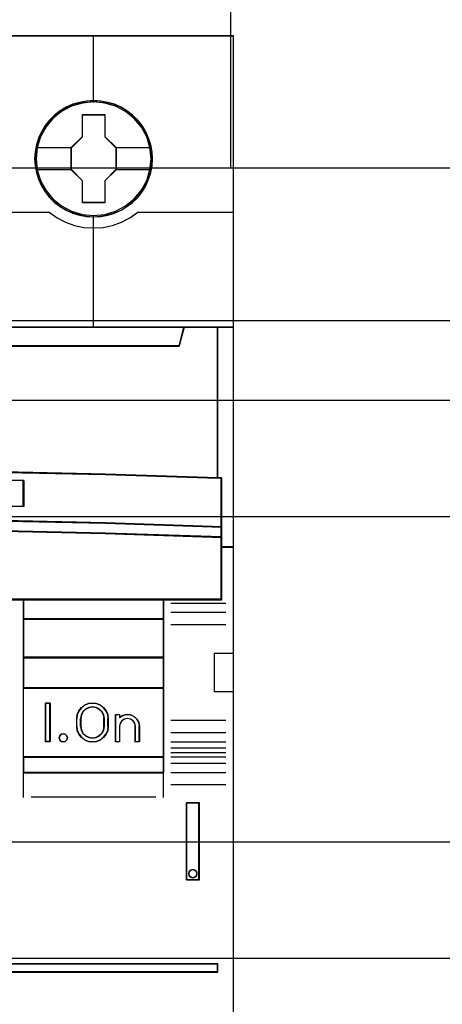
# Model space of a CAD drawing. Extents: x -543332 to -323966, y -9028 to 137422.
# Tile 132 of 250: x -443467 to -443194, y 25634 to 26268. Entities that reach past the tile are written whole.
import ezdxf

# ---------------------------------------------------------------- set-up
doc = ezdxf.new("R2010")
doc.units = 0
doc.header["$MEASUREMENT"] = 0
doc.layers.get('0').update_dxf_attribs({"color": 8})
for name, color, linetype in [('30', 7, 'Continuous'), ('45', 8, 'Continuous'), ('50', 7, 'Continuous')]:
    doc.layers.add(name, color=color, linetype=linetype)

# ---------------------------------------------------------------- blocks, each defined once
blk = doc.blocks.new('*U1118')
at = {"layer": '50', "color": 7}
for points in [[(509.985212, -277.514077), (834.016113, -277.514077)], [(509.985212, -277.514077), (834.016113, -277.514077)], [(689.850092, -277.556447), (689.850092, -257.54713)], [(509.985212, -287.349254), (834.016113, -287.349254), (834.016113, -333.651915), (509.985212, -333.651915), (509.985212, -287.349254)]]:
    blk.add_lwpolyline(points, dxfattribs=at)
blk = doc.blocks.new('*U1119')
at = {"layer": '30', "color": 7}
blk.add_lwpolyline([(499.9802, -292.478694), (844.087401, -292.478694), (844.087401, -328.453624), (499.9802, -328.453624), (499.9802, -292.478694)], close=True, dxfattribs=at)
for points in [[(499.9802, -292.478694), (844.087401, -292.478694), (844.087401, -328.453624), (499.9802, -328.453624), (499.9802, -292.478694)], [(499.9802, -299.972919), (844.087401, -299.972919), (844.087401, -320.959398), (499.9802, -320.959398), (499.9802, -299.972919)]]:
    blk.add_lwpolyline(points, dxfattribs=at)
blk = doc.blocks.new('*U1122')
at = {"layer": '45', "color": 7}
for points in [[(653.994119, -268.997671), (635.970424, -268.997671), (635.970424, -351.066058), (653.994119, -351.066058), (672.006668, -351.066058), (690.030363, -351.066058), (690.030363, -268.997671), (672.006668, -268.997671), (653.994119, -268.997671)], [(684.80517, -276.92619), (684.782788, -276.473), (684.710049, -276.025336), (684.55338, -275.594252), (684.374329, -275.179749), (684.139325, -274.787352), (683.859559, -274.439169), (683.529434, -274.118619), (683.160143, -273.842284), (682.790851, -273.599108), (682.360011, -273.416727), (681.92917, -273.289612), (681.470353, -273.206711), (681.017131, -273.179078), (680.558314, -273.206711), (680.116283, -273.289612), (679.668657, -273.416727), (679.254603, -273.599108), (678.86293, -273.842284), (678.504829, -274.118619), (678.169109, -274.439169), (677.906128, -274.787352), (677.659934, -275.179749), (677.458502, -275.594252), (677.341, -276.025336), (677.251475, -276.473), (677.217903, -276.92619), (677.251475, -277.373854), (677.341, -277.810465), (677.458502, -278.247075), (677.659934, -278.661579), (677.906128, -279.048449), (678.169109, -279.413212), (678.504829, -279.733762), (678.86293, -280.010097), (679.254603, -280.242219), (679.668657, -280.424601), (680.116283, -280.562769), (680.558314, -280.651196), (681.017131, -280.673303), (681.470353, -280.651196), (681.92917, -280.562769), (682.360011, -280.424601), (682.790851, -280.242219), (683.160143, -280.010097), (683.529434, -279.733762), (683.859559, -279.413212), (684.139325, -279.048449), (684.374329, -278.661579), (684.55338, -278.247075), (684.710049, -277.810465), (684.782788, -277.373854), (684.80517, -276.92619)], [(684.80517, -276.92619), (684.782788, -276.473), (684.710049, -276.025336), (684.55338, -275.594252), (684.374329, -275.179749), (684.139325, -274.787352), (683.859559, -274.439169), (683.529434, -274.118619), (683.160143, -273.842284), (682.790851, -273.599108), (682.360011, -273.416727), (681.92917, -273.289612), (681.470353, -273.206711), (681.017131, -273.179078), (680.558314, -273.206711), (680.116283, -273.289612), (679.668657, -273.416727), (679.254603, -273.599108), (678.86293, -273.842284), (678.504829, -274.118619), (678.169109, -274.439169), (677.906128, -274.787352), (677.659934, -275.179749), (677.458502, -275.594252), (677.341, -276.025336), (677.251475, -276.473), (677.217903, -276.92619), (677.251475, -277.373854), (677.341, -277.810465), (677.458502, -278.247075), (677.659934, -278.661579), (677.906128, -279.048449), (678.169109, -279.413212), (678.504829, -279.733762), (678.86293, -280.010097), (679.254603, -280.242219), (679.668657, -280.424601), (680.116283, -280.562769), (680.558314, -280.651196), (681.017131, -280.673303), (681.470353, -280.651196), (681.92917, -280.562769), (682.360011, -280.424601), (682.790851, -280.242219), (683.160143, -280.010097), (683.529434, -279.733762), (683.859559, -279.413212), (684.139325, -279.048449), (684.374329, -278.661579), (684.55338, -278.247075), (684.710049, -277.810465), (684.782788, -277.373854), (684.80517, -276.92619)], [(684.789263, -276.924866), (684.766976, -276.473758), (684.694542, -276.02815), (684.538529, -275.599047), (684.360229, -275.186447), (684.126211, -274.795853), (683.847617, -274.449269), (683.518877, -274.130192), (683.151134, -273.855126), (682.78339, -273.613067), (682.354357, -273.431524), (681.925323, -273.304993), (681.468429, -273.222473), (681.017108, -273.194967), (680.560215, -273.222473), (680.120037, -273.304993), (679.674288, -273.431524), (679.261969, -273.613067), (678.871938, -273.855126), (678.515339, -274.130192), (678.181027, -274.449269), (677.919149, -274.795853), (677.673987, -275.186447), (677.473399, -275.599047), (677.35639, -276.02815), (677.26724, -276.473758), (677.233809, -276.924866), (677.26724, -277.370474), (677.35639, -277.805079), (677.473399, -278.239684), (677.673987, -278.652283), (677.919149, -279.037376), (678.181027, -279.400464), (678.515339, -279.719541), (678.871938, -279.994607), (679.261969, -280.225663), (679.674288, -280.407206), (680.120037, -280.54474), (680.560215, -280.632761), (681.017108, -280.654766), (681.468429, -280.632761), (681.925323, -280.54474), (682.354357, -280.407206), (682.78339, -280.225663), (683.151134, -279.994607), (683.518877, -279.719541), (683.847617, -279.400464), (684.126211, -279.037376), (684.360229, -278.652283), (684.538529, -278.239684), (684.694542, -277.805079), (684.766976, -277.370474), (684.789263, -276.924866)], [(680.302224, -274.082092), (681.745378, -274.082092), (681.745378, -275.498726), (682.466955, -276.207043), (682.466955, -277.629211), (681.745378, -278.348596), (681.745378, -279.759696), (680.302224, -279.759696), (680.302224, -278.348596), (679.569372, -277.629211), (679.569372, -276.207043), (680.302224, -275.498726), (680.302224, -274.082092)], [(680.302224, -274.082092), (681.745378, -274.082092), (681.745378, -274.082092), (681.745378, -275.498726), (681.745378, -275.498726), (682.466955, -276.207043), (682.466955, -276.207043), (682.466955, -277.629211), (682.466955, -277.629211), (681.745378, -278.348596), (681.745378, -278.348596), (681.745378, -279.759696), (681.745378, -279.759696), (680.302224, -279.759696), (680.302224, -279.759696), (680.302224, -278.348596), (680.302224, -278.348596), (679.569372, -277.629211), (679.569372, -277.629211), (679.569372, -276.207043), (679.569372, -276.207043), (680.302224, -275.498726), (680.302224, -275.498726), (680.302224, -274.082092), (680.302224, -274.082092)], [(680.310084, -274.097981), (681.737394, -274.097981), (681.737394, -275.506686), (682.451049, -276.211039), (682.451049, -277.625247), (681.737394, -278.340605), (681.737394, -279.743807), (680.310084, -279.743807), (680.310084, -278.340605), (679.585278, -277.625247), (679.585278, -276.211039), (680.310084, -275.506686), (680.310084, -274.097981)], [(651.736392, -297.110274), (659.243868, -297.027471), (666.756919, -297.027471), (674.264395, -297.110274), (681.771872, -297.27036), (689.022969, -297.502208), (689.022969, -287.775604), (686.849312, -287.775604), (686.531623, -288.967969), (639.469164, -288.967969), (639.151475, -287.775604), (636.977818, -287.775604), (636.977818, -297.502208), (644.223341, -297.27036), (651.736392, -297.110274)], [(639.469354, -288.999043), (686.531433, -288.999043), (686.849119, -287.775604), (681.02488, -287.775604), (672.007063, -287.775604), (663.000394, -287.775604), (653.993724, -287.775604), (644.975907, -287.775604), (639.151668, -287.775604), (639.469354, -288.999043)], [(688.985854, -287.775604), (688.985854, -297.490572), (689.245539, -297.5016), (689.245539, -300.644353), (689.245539, -301.317013), (689.245539, -301.951077), (690.030363, -301.951077), (690.030363, -287.775604), (688.985854, -287.775604)], [(674.263783, -300.242764), (681.770761, -300.398271), (689.272166, -300.648194), (689.272166, -297.482504), (689.021376, -297.471397), (681.770761, -297.238135), (674.263783, -297.077074), (666.756805, -296.993766), (659.244253, -296.993766), (651.737275, -297.077074), (644.224724, -297.238135), (636.979682, -297.471397), (636.723319, -297.482504), (636.723319, -300.648194), (644.224724, -300.398271), (651.737275, -300.242764), (659.244253, -300.159456), (666.756805, -300.159456), (674.263783, -300.242764)], [(676.523331, -297.651497), (676.523331, -299.334719), (667.506272, -299.216893), (658.494789, -299.216893), (649.472154, -299.334719), (649.472154, -297.651497), (658.494789, -297.539282), (667.506272, -297.539282), (676.523331, -297.651497)], [(667.506272, -299.216893), (676.523331, -299.334719), (676.523331, -297.651497), (667.506272, -297.539282), (658.494789, -297.539282), (649.472154, -297.651497), (649.472154, -299.334719), (658.494789, -299.216893), (667.506272, -299.216893)], [(659.244253, -300.129159), (651.737275, -300.214089), (644.224724, -300.372624), (636.723319, -300.627413), (636.723319, -301.318173), (644.224724, -301.069046), (651.737275, -300.899187), (659.244253, -300.819919), (666.756805, -300.819919), (674.263783, -300.899187), (681.770761, -301.069046), (689.272166, -301.318173), (689.272166, -300.627413), (681.770761, -300.372624), (674.263783, -300.214089), (666.756805, -300.129159), (659.244253, -300.129159)], [(658.497457, -305.340691), (667.503601, -305.340691), (672.006674, -305.340691), (676.515319, -305.340691), (685.527037, -305.340691), (689.272166, -305.340691), (689.272166, -301.924822), (689.272166, -301.287119), (681.770761, -301.043129), (674.263783, -300.876771), (666.756805, -300.799138), (659.244253, -300.799138), (651.737275, -300.876771), (644.224724, -301.043129), (636.723319, -301.287119), (636.723319, -301.924822), (636.723319, -305.340691), (640.474021, -305.340691), (649.480166, -305.340691), (653.994384, -305.340691), (658.497457, -305.340691)], [(676.488868, -305.303618), (676.488868, -306.59326), (685.528903, -306.59326), (685.528903, -305.303618), (676.488868, -305.303618)], [(685.528903, -306.558834), (676.488868, -306.558834), (676.488868, -309.069267), (685.528903, -309.069267), (685.528903, -306.558834)], [(685.528903, -309.032193), (676.488868, -309.032193), (676.488868, -311.042129), (685.528903, -311.042129), (685.528903, -309.032193)], [(676.488868, -311.007703), (676.488868, -315.485701), (685.528903, -315.485701), (685.528903, -311.007703), (676.488868, -311.007703)], [(678.212042, -311.987513), (678.212042, -314.497946), (677.920427, -314.497946), (677.920427, -311.987513), (678.212042, -311.987513)], [(679.924611, -313.493773), (679.924611, -312.991686), (679.952968, -312.735064), (680.060722, -312.495179), (680.22519, -312.283186), (680.429357, -312.126982), (680.678894, -312.026564), (680.945445, -311.987513), (681.206325, -312.026564), (681.45019, -312.126982), (681.660028, -312.283186), (681.830167, -312.495179), (681.926579, -312.735064), (681.960607, -312.991686), (681.960607, -313.493773), (681.926579, -313.755974), (681.830167, -313.99586), (681.660028, -314.202273), (681.45019, -314.358478), (681.206325, -314.464474), (680.945445, -314.497946), (680.678894, -314.464474), (680.429357, -314.358478), (680.22519, -314.202273), (680.060722, -313.99586), (679.952968, -313.755974), (679.924611, -313.493773)], [(680.17646, -312.989502), (680.17646, -313.49331), (680.210637, -313.72842), (680.318867, -313.941139), (680.489755, -314.103477), (680.706214, -314.209836), (680.945457, -314.249021), (681.179005, -314.209836), (681.389767, -314.103477), (681.560656, -313.941139), (681.668885, -313.72842), (681.708759, -313.49331), (681.708759, -312.989502), (681.668885, -312.754391), (681.560656, -312.552868), (681.389767, -312.384932), (681.179005, -312.272975), (680.945457, -312.23379), (680.706214, -312.272975), (680.489755, -312.384932), (680.318867, -312.552868), (680.210637, -312.754391), (680.17646, -312.989502)], [(682.424539, -314.497946), (682.424539, -312.734288), (682.681247, -312.734288), (682.681247, -312.91964), (682.892319, -312.790455), (683.137618, -312.734288), (683.382918, -312.756755), (683.616808, -312.852239), (683.799356, -313.026358), (683.919154, -313.239795), (683.964791, -313.486932), (683.964791, -314.497946), (683.708082, -314.497946), (683.708082, -313.486932), (683.662445, -313.295962), (683.554057, -313.133077), (683.388622, -313.020742), (683.18896, -312.981424), (682.995002, -313.020742), (682.829568, -313.133077), (682.72118, -313.295962), (682.681247, -313.486932), (682.681247, -314.497946), (682.424539, -314.497946)], [(679.300992, -314.095783), (679.330779, -314.231809), (679.300992, -314.367834), (679.193759, -314.462461), (679.068654, -314.497946), (678.931634, -314.462461), (678.836316, -314.367834), (678.800572, -314.231809), (678.836316, -314.095783), (678.931634, -314.001156), (679.068654, -313.965671), (679.193759, -314.001156), (679.300992, -314.095783)], [(676.488868, -315.451275), (676.488868, -316.476104), (685.528903, -316.476104), (685.528903, -315.451275), (676.488868, -315.451275)], [(686.997577, -318.422484), (686.997577, -323.390387), (687.8247, -323.390387), (687.8247, -318.422484), (686.997577, -318.422484)], [(687.643804, -322.852961), (687.673591, -322.982283), (687.643804, -323.117484), (687.542529, -323.211536), (687.405509, -323.252684), (687.268489, -323.211536), (687.173171, -323.117484), (687.143384, -322.982283), (687.173171, -322.852961), (687.268489, -322.758909), (687.405509, -322.717761), (687.542529, -322.758909), (687.643804, -322.852961)], [(671.982106, -328.80053), (671.982106, -329.324861), (689.022969, -329.324861), (689.022969, -328.80053), (671.982106, -328.80053)]]:
    blk.add_lwpolyline(points, close=True, dxfattribs=at)
at = {"layer": '45', "color": 139}
for points in [[(653.994119, -268.997671), (635.970424, -268.997671), (635.970424, -351.066058), (653.994119, -351.066058), (672.006668, -351.066058), (690.030363, -351.066058), (690.030363, -268.997671), (672.006668, -268.997671), (653.994119, -268.997671)], [(653.999419, -269.016208), (635.986331, -269.016208), (635.986331, -351.05017), (653.999419, -351.05017), (672.001368, -351.05017), (690.014456, -351.05017), (690.014456, -269.016208), (672.001368, -269.016208), (653.999419, -269.016208)], [(684.722987, -276.924751), (684.65024, -276.206357), (684.443189, -275.521119), (684.101835, -274.885617), (683.631774, -274.32748), (683.077773, -273.874338), (682.434237, -273.542772), (681.734741, -273.33278), (681.012862, -273.266466), (680.290982, -273.33278), (679.591486, -273.542772), (678.953546, -273.874338), (678.393949, -274.32748), (677.929484, -274.885617), (677.582534, -275.521119), (677.375484, -276.206357), (677.302736, -276.924751), (677.375484, -277.63762), (677.582534, -278.328384), (677.929484, -278.952834), (678.393949, -279.510971), (678.953546, -279.964112), (679.591486, -280.301205), (680.290982, -280.516723), (681.012862, -280.588563), (681.734741, -280.516723), (682.434237, -280.301205), (683.077773, -279.964112), (683.631774, -279.510971), (684.101835, -278.952834), (684.443189, -278.328384), (684.65024, -277.63762), (684.722987, -276.924751)], [(684.722987, -276.919455), (684.644641, -276.201061), (684.437582, -275.515823), (684.096214, -274.885847), (683.637327, -274.327709), (683.072112, -273.874568), (682.42855, -273.543002), (681.734623, -273.327483), (681.012715, -273.26117), (680.28521, -273.327483), (679.596879, -273.543002), (678.953317, -273.874568), (678.388102, -274.327709), (677.929215, -274.885847), (677.587847, -275.515823), (677.375192, -276.201061), (677.308038, -276.919455), (677.375192, -277.632323), (677.587847, -278.323087), (677.929215, -278.953064), (678.388102, -279.511201), (678.953317, -279.964342), (679.596879, -280.301435), (680.28521, -280.511427), (681.012715, -280.583266), (681.734623, -280.511427), (682.42855, -280.301435), (683.072112, -279.964342), (683.637327, -279.511201), (684.096214, -278.953064), (684.437582, -278.323087), (684.644641, -277.632323), (684.722987, -276.919455)], [(679.330779, -314.231809), (679.300992, -314.095783), (679.193759, -314.001156), (679.068654, -313.965671), (678.931634, -314.001156), (678.836316, -314.095783), (678.800572, -314.231809), (678.836316, -314.367834), (678.931634, -314.462461), (679.068654, -314.497946), (679.193759, -314.462461), (679.300992, -314.367834), (679.330779, -314.231809)], [(687.673591, -322.982283), (687.643804, -322.852961), (687.542529, -322.758909), (687.405509, -322.717761), (687.268489, -322.758909), (687.173171, -322.852961), (687.143384, -322.982283), (687.173171, -323.117484), (687.268489, -323.211536), (687.405509, -323.252684), (687.542529, -323.211536), (687.643804, -323.117484), (687.673591, -322.982283)]]:
    blk.add_lwpolyline(points, close=True, dxfattribs=at)
for points in [[(680.992979, -268.997671), (680.992979, -273.2903)], [(665.810492, -280.366119), (678.196135, -280.366119)], [(678.159021, -280.366119), (678.669026, -280.719393), (679.212658, -281.00429), (679.789917, -281.215115), (680.395198, -281.346168), (681.011687, -281.380355), (681.628177, -281.346168), (682.227854, -281.215115), (682.805112, -281.00429), (683.354349, -280.719393), (683.858749, -280.366119)], [(683.824286, -280.366119), (690.030363, -280.366119)], [(680.992979, -280.559433), (680.992979, -287.81003)], [(635.970424, -287.775604), (690.030363, -287.775604)], [(686.849119, -287.775604), (686.496531, -288.999043)], [(688.985854, -297.502208), (688.985854, -287.775604)], [(639.467142, -288.964617), (686.530994, -288.964617)], [(689.272166, -297.512801), (681.770761, -297.253284), (674.263783, -297.082238), (666.756805, -296.993766), (659.244253, -296.993766), (651.737275, -297.082238), (644.224724, -297.253284), (636.723319, -297.512801)], [(689.237703, -305.340691), (689.237703, -297.478375)], [(676.523331, -297.682282), (667.506272, -297.539282), (658.494789, -297.539282), (649.472154, -297.682282)], [(676.488868, -299.334719), (676.488868, -297.647856)], [(676.523331, -299.334719), (667.506272, -299.183775), (658.494789, -299.183775), (649.472154, -299.334719)], [(689.272166, -300.648194), (681.770761, -300.382779), (674.263783, -300.217631), (666.756805, -300.129159), (659.244253, -300.129159), (651.737275, -300.217631), (644.224724, -300.382779), (636.723319, -300.648194)], [(689.272166, -301.318173), (681.770761, -301.058655), (674.263783, -300.881712), (666.756805, -300.799138), (659.244253, -300.799138), (651.737275, -300.881712), (644.224724, -301.058655), (636.723319, -301.318173)], [(690.030363, -301.916651), (689.237703, -301.916651)], [(689.272166, -305.303618), (636.723319, -305.303618)], [(676.488868, -305.303618), (676.488868, -316.476104)], [(676.488868, -305.303618), (685.528903, -305.303618)], [(685.494439, -305.303618), (685.494439, -316.476104)], [(685.995485, -305.557839), (689.529317, -305.557839)], [(685.995485, -306.145725), (689.529317, -306.145725)], [(676.488868, -306.558834), (685.528903, -306.558834)], [(685.995485, -306.937518), (689.529317, -306.937518)], [(688.792329, -311.285757), (688.792329, -308.78062)], [(688.792329, -308.78062), (690.030363, -308.78062)], [(676.488868, -309.032193), (685.528903, -309.032193)], [(676.488868, -311.007703), (685.528903, -311.007703)], [(688.792329, -311.248683), (690.030363, -311.248683)], [(678.212042, -311.987513), (677.920427, -311.987513)], [(677.920427, -311.987513), (677.920427, -314.497946)], [(678.174927, -311.987513), (678.174927, -314.497946)], [(681.960607, -313.012342), (681.926579, -312.750441), (681.830167, -312.505621), (681.660028, -312.289268), (681.45019, -312.12985), (681.206325, -312.027368), (680.945445, -311.987513), (680.678894, -312.027368), (680.429357, -312.12985), (680.22519, -312.289268), (680.060722, -312.505621), (679.952968, -312.750441), (679.924611, -313.012342)], [(681.708759, -313.012342), (681.668885, -312.770126), (681.560656, -312.562512), (681.389767, -312.3895), (681.179005, -312.274159), (680.945457, -312.23379), (680.706214, -312.274159), (680.489755, -312.3895), (680.318867, -312.562512), (680.210637, -312.770126), (680.17646, -313.012342)], [(682.424539, -312.734288), (682.710851, -312.734288)], [(682.424539, -312.734288), (682.424539, -314.497946)], [(682.676387, -312.734288), (682.676387, -312.951435)], [(683.964791, -313.507543), (683.918981, -313.253638), (683.79873, -313.034357), (683.61549, -312.855469), (683.380715, -312.75737), (683.134486, -312.734288), (682.888258, -312.791993), (682.676387, -312.924716)], [(679.924611, -313.507543), (679.924611, -312.977916)], [(680.17646, -313.507543), (680.17646, -312.977916)], [(681.674295, -313.507543), (681.674295, -312.977916)], [(681.923493, -313.507543), (681.923493, -312.977916)], [(683.712942, -313.507543), (683.666873, -313.307462), (683.557459, -313.136804), (683.390459, -313.019109), (683.188906, -312.977916), (682.993112, -313.019109), (682.826112, -313.136804), (682.716698, -313.307462), (682.676387, -313.507543)], [(685.995485, -313.097082), (689.529317, -313.097082)], [(679.924611, -313.470469), (679.952968, -313.738755), (680.060722, -313.984208), (680.22519, -314.195411), (680.429357, -314.355241), (680.678894, -314.463697), (680.945445, -314.497946), (681.206325, -314.463697), (681.45019, -314.355241), (681.660028, -314.195411), (681.830167, -313.984208), (681.926579, -313.738755), (681.960607, -313.470469)], [(680.17646, -313.470469), (680.210637, -313.712686), (680.318867, -313.931834), (680.489755, -314.099078), (680.706214, -314.208652), (680.945457, -314.249021), (681.179005, -314.208652), (681.389767, -314.099078), (681.560656, -313.931834), (681.668885, -313.712686), (681.708759, -313.470469)], [(682.676387, -313.470469), (682.676387, -314.497946)], [(683.678479, -313.470469), (683.678479, -314.497946)], [(683.930327, -313.470469), (683.930327, -314.497946)], [(685.995485, -313.883579), (689.529317, -313.883579)], [(678.212042, -314.460872), (677.920427, -314.460872)], [(682.424539, -314.460872), (682.710851, -314.460872)], [(683.678479, -314.460872), (683.964791, -314.460872)], [(685.995485, -314.484706), (689.529317, -314.484706)], [(685.995485, -314.879278), (689.529317, -314.879278)], [(685.995485, -315.175869), (689.529317, -315.175869)], [(676.488868, -315.451275), (685.528903, -315.451275)], [(685.995485, -315.461868), (689.529317, -315.461868)], [(685.995485, -315.869681), (689.529317, -315.869681)], [(676.488868, -316.441678), (685.528903, -316.441678)], [(676.488868, -316.441678), (676.488868, -318.078226)], [(685.494439, -316.441678), (685.494439, -318.078226)], [(685.995485, -316.457567), (689.529317, -316.457567)], [(685.995485, -317.244063), (689.529317, -317.244063)], [(676.989914, -318.041152), (685.027857, -318.041152)], [(686.997577, -323.390387), (686.997577, -318.422484)], [(686.997577, -318.422484), (687.8247, -318.422484)], [(687.787586, -323.390387), (687.787586, -318.422484)], [(686.997577, -323.355962), (687.8247, -323.355962)], [(648.875671, -328.80053), (689.022969, -328.80053)], [(688.985854, -329.324861), (688.985854, -328.80053)], [(648.875671, -329.290435), (689.022969, -329.290435)]]:
    blk.add_lwpolyline(points, dxfattribs=at)
at = {"layer": '45', "color": 7}
for points in [[(677.289481, -276.192657), (679.603836, -276.192657)], [(682.429841, -276.192657), (684.733592, -276.192657)], [(677.289481, -277.606761), (679.603836, -277.606761)], [(682.429841, -277.606761), (684.733592, -277.606761)]]:
    blk.add_lwpolyline(points, dxfattribs=at)
at = {"layer": '45', "color": 140}
for points in [[(651.736392, -297.110274), (659.243868, -297.027471), (666.756919, -297.027471), (674.264395, -297.110274), (681.771872, -297.27036), (689.022969, -297.502208), (689.022969, -287.775604), (686.849312, -287.775604), (686.531623, -288.967969), (639.469164, -288.967969), (639.151475, -287.775604), (636.977818, -287.775604), (636.977818, -297.502208), (644.223341, -297.27036), (651.736392, -297.110274)], [(639.485048, -288.983154), (686.515739, -288.983154), (686.833213, -287.791493), (681.012858, -287.791493), (672.001056, -287.791493), (663.000394, -287.791493), (653.999731, -287.791493), (644.987929, -287.791493), (639.167575, -287.791493), (639.485048, -288.983154)], [(688.985854, -287.775604), (688.985854, -297.490572), (689.245539, -297.5016), (689.245539, -300.644353), (689.245539, -301.317013), (689.245539, -301.951077), (690.030363, -301.951077), (690.030363, -287.775604), (688.985854, -287.775604)], [(689.00176, -287.791493), (689.00176, -297.484683), (689.253536, -297.495685), (689.253536, -300.631394), (689.253536, -301.302545), (689.253536, -301.935188), (690.014456, -301.935188), (690.014456, -287.791493), (689.00176, -287.791493)]]:
    blk.add_lwpolyline(points, close=True, dxfattribs=at)
at = {"layer": '45', "color": 59}
for points in [[(651.744424, -297.095665), (659.246547, -297.013133), (666.75424, -297.013133), (674.256363, -297.095665), (681.758486, -297.255228), (689.004411, -297.48632), (689.004411, -287.791493), (686.832305, -287.791493), (686.514843, -288.979962), (639.485944, -288.979962), (639.168482, -287.791493), (636.996376, -287.791493), (636.996376, -297.48632), (644.236732, -297.255228), (651.744424, -297.095665)], [(639.469354, -288.999043), (686.531433, -288.999043), (686.849119, -287.775604), (681.02488, -287.775604), (672.007063, -287.775604), (663.000394, -287.775604), (653.993724, -287.775604), (644.975907, -287.775604), (639.151668, -287.775604), (639.469354, -288.999043)], [(674.263783, -300.242764), (681.770761, -300.398271), (689.272166, -300.648194), (689.272166, -297.482504), (689.021376, -297.471397), (681.770761, -297.238135), (674.263783, -297.077074), (666.756805, -296.993766), (659.244253, -296.993766), (651.737275, -297.077074), (644.224724, -297.238135), (636.979682, -297.471397), (636.723319, -297.482504), (636.723319, -300.648194), (644.224724, -300.398271), (651.737275, -300.242764), (659.244253, -300.159456), (666.756805, -300.159456), (674.263783, -300.242764)], [(676.523331, -297.651497), (676.523331, -299.334719), (667.506272, -299.216893), (658.494789, -299.216893), (649.472154, -299.334719), (649.472154, -297.651497), (658.494789, -297.539282), (667.506272, -297.539282), (676.523331, -297.651497)], [(667.506272, -299.216893), (676.523331, -299.334719), (676.523331, -297.651497), (667.506272, -297.539282), (658.494789, -297.539282), (649.472154, -297.651497), (649.472154, -299.334719), (658.494789, -299.216893), (667.506272, -299.216893)], [(667.50097, -299.200615), (676.507425, -299.316182), (676.507425, -297.665234), (667.50097, -297.555171), (658.500085, -297.555171), (649.48806, -297.665234), (649.48806, -299.316182), (658.500085, -299.200615), (667.50097, -299.200615)], [(659.244253, -300.129159), (651.737275, -300.214089), (644.224724, -300.372624), (636.723319, -300.627413), (636.723319, -301.318173), (644.224724, -301.069046), (651.737275, -300.899187), (659.244253, -300.819919), (666.756805, -300.819919), (674.263783, -300.899187), (681.770761, -301.069046), (689.272166, -301.318173), (689.272166, -300.627413), (681.770761, -300.372624), (674.263783, -300.214089), (666.756805, -300.129159), (659.244253, -300.129159)], [(659.246526, -300.145048), (651.744092, -300.227708), (644.236089, -300.382006), (636.739225, -300.629985), (636.739225, -301.302284), (644.236089, -301.059815), (651.744092, -300.894496), (659.246526, -300.817347), (666.754529, -300.817347), (674.256963, -300.894496), (681.759396, -301.059815), (689.25626, -301.302284), (689.25626, -300.629985), (681.759396, -300.382006), (674.256963, -300.227708), (666.754529, -300.145048), (659.246526, -300.145048)], [(658.497457, -305.340691), (667.503601, -305.340691), (672.006674, -305.340691), (676.515319, -305.340691), (685.527037, -305.340691), (689.272166, -305.340691), (689.272166, -301.924822), (689.272166, -301.287119), (681.770761, -301.043129), (674.263783, -300.876771), (666.756805, -300.799138), (659.244253, -300.799138), (651.737275, -300.876771), (644.224724, -301.043129), (636.723319, -301.287119), (636.723319, -301.924822), (636.723319, -305.340691), (640.474021, -305.340691), (649.480166, -305.340691), (653.994384, -305.340691), (658.497457, -305.340691)], [(658.500181, -305.322154), (667.500874, -305.322154), (672.00122, -305.322154), (676.507136, -305.322154), (685.513398, -305.322154), (689.25626, -305.322154), (689.25626, -301.932178), (689.25626, -301.299309), (681.759396, -301.057168), (674.256963, -300.892072), (666.754529, -300.815027), (659.246526, -300.815027), (651.744092, -300.892072), (644.236089, -301.057168), (636.739225, -301.299309), (636.739225, -301.932178), (636.739225, -305.322154), (640.487657, -305.322154), (649.488349, -305.322154), (653.999835, -305.322154), (658.500181, -305.322154)], [(676.488868, -305.303618), (676.488868, -306.59326), (685.528903, -306.59326), (685.528903, -305.303618), (676.488868, -305.303618)], [(676.504774, -305.319506), (676.504774, -306.577371), (685.512996, -306.577371), (685.512996, -305.319506), (676.504774, -305.319506)], [(685.528903, -306.558834), (676.488868, -306.558834), (676.488868, -309.069267), (685.528903, -309.069267), (685.528903, -306.558834)], [(685.512996, -306.574723), (676.504774, -306.574723), (676.504774, -309.05073), (685.512996, -309.05073), (685.512996, -306.574723)], [(685.528903, -309.032193), (676.488868, -309.032193), (676.488868, -311.042129), (685.528903, -311.042129), (685.528903, -309.032193)], [(685.512996, -309.05073), (676.504774, -309.05073), (676.504774, -311.02624), (685.512996, -311.02624), (685.512996, -309.05073)], [(676.488868, -311.007703), (676.488868, -315.485701), (685.528903, -315.485701), (685.528903, -311.007703), (676.488868, -311.007703)], [(678.212042, -311.987513), (678.212042, -314.497946), (677.920427, -314.497946), (677.920427, -311.987513), (678.212042, -311.987513)], [(679.924611, -313.493773), (679.924611, -312.991686), (679.952968, -312.735064), (680.060722, -312.495179), (680.22519, -312.283186), (680.429357, -312.126982), (680.678894, -312.026564), (680.945445, -311.987513), (681.206325, -312.026564), (681.45019, -312.126982), (681.660028, -312.283186), (681.830167, -312.495179), (681.926579, -312.735064), (681.960607, -312.991686), (681.960607, -313.493773), (681.926579, -313.755974), (681.830167, -313.99586), (681.660028, -314.202273), (681.45019, -314.358478), (681.206325, -314.464474), (680.945445, -314.497946), (680.678894, -314.464474), (680.429357, -314.358478), (680.22519, -314.202273), (680.060722, -313.99586), (679.952968, -313.755974), (679.924611, -313.493773)], [(680.17646, -312.989502), (680.17646, -313.49331), (680.210637, -313.72842), (680.318867, -313.941139), (680.489755, -314.103477), (680.706214, -314.209836), (680.945457, -314.249021), (681.179005, -314.209836), (681.389767, -314.103477), (681.560656, -313.941139), (681.668885, -313.72842), (681.708759, -313.49331), (681.708759, -312.989502), (681.668885, -312.754391), (681.560656, -312.552868), (681.389767, -312.384932), (681.179005, -312.272975), (680.945457, -312.23379), (680.706214, -312.272975), (680.489755, -312.384932), (680.318867, -312.552868), (680.210637, -312.754391), (680.17646, -312.989502)], [(680.192366, -312.993474), (680.192366, -313.489337), (680.225834, -313.72074), (680.331816, -313.930105), (680.499157, -314.089883), (680.711121, -314.194565), (680.945398, -314.233133), (681.174097, -314.194565), (681.380484, -314.089883), (681.547824, -313.930105), (681.653806, -313.72074), (681.692853, -313.489337), (681.692853, -312.993474), (681.653806, -312.762071), (681.547824, -312.563726), (681.380484, -312.398438), (681.174097, -312.288246), (680.945398, -312.249679), (680.711121, -312.288246), (680.499157, -312.398438), (680.331816, -312.563726), (680.225834, -312.762071), (680.192366, -312.993474)], [(682.424539, -314.497946), (682.424539, -312.734288), (682.681247, -312.734288), (682.681247, -312.91964), (682.892319, -312.790455), (683.137618, -312.734288), (683.382918, -312.756755), (683.616808, -312.852239), (683.799356, -313.026358), (683.919154, -313.239795), (683.964791, -313.486932), (683.964791, -314.497946), (683.708082, -314.497946), (683.708082, -313.486932), (683.662445, -313.295962), (683.554057, -313.133077), (683.388622, -313.020742), (683.18896, -312.981424), (682.995002, -313.020742), (682.829568, -313.133077), (682.72118, -313.295962), (682.681247, -313.486932), (682.681247, -314.497946), (682.424539, -314.497946)], [(679.300992, -314.095783), (679.330779, -314.231809), (679.300992, -314.367834), (679.193759, -314.462461), (679.068654, -314.497946), (678.931634, -314.462461), (678.836316, -314.367834), (678.800572, -314.231809), (678.836316, -314.095783), (678.931634, -314.001156), (679.068654, -313.965671), (679.193759, -314.001156), (679.300992, -314.095783)], [(676.488868, -315.451275), (676.488868, -316.476104), (685.528903, -316.476104), (685.528903, -315.451275), (676.488868, -315.451275)], [(676.504774, -315.467164), (676.504774, -316.460215), (685.512996, -316.460215), (685.512996, -315.467164), (676.504774, -315.467164)], [(686.997577, -318.422484), (686.997577, -323.390387), (687.8247, -323.390387), (687.8247, -318.422484), (686.997577, -318.422484)], [(687.643804, -322.852961), (687.673591, -322.982283), (687.643804, -323.117484), (687.542529, -323.211536), (687.405509, -323.252684), (687.268489, -323.211536), (687.173171, -323.117484), (687.143384, -322.982283), (687.173171, -322.852961), (687.268489, -322.758909), (687.405509, -322.717761), (687.542529, -322.758909), (687.643804, -322.852961)], [(671.998012, -328.816418), (671.998012, -329.308972), (689.004411, -329.308972), (689.004411, -328.816418), (671.998012, -328.816418)]]:
    blk.add_lwpolyline(points, close=True, dxfattribs=at)
at = {"layer": '45', "color": 1}
blk.add_lwpolyline([(671.982106, -328.80053), (671.982106, -329.324861), (689.022969, -329.324861), (689.022969, -328.80053), (671.982106, -328.80053)], close=True, dxfattribs=at)

msp = doc.modelspace()

# ---------------------------------------------------------------- block references
at = {"xscale": 10, "yscale": 10, "zscale": 10}
for name in ['*U1119', '*U1118', '*U1122']:
    msp.add_blockref(name, (-450229.1, 28948.04), dxfattribs=at)

doc.saveas('drawing.dxf')
